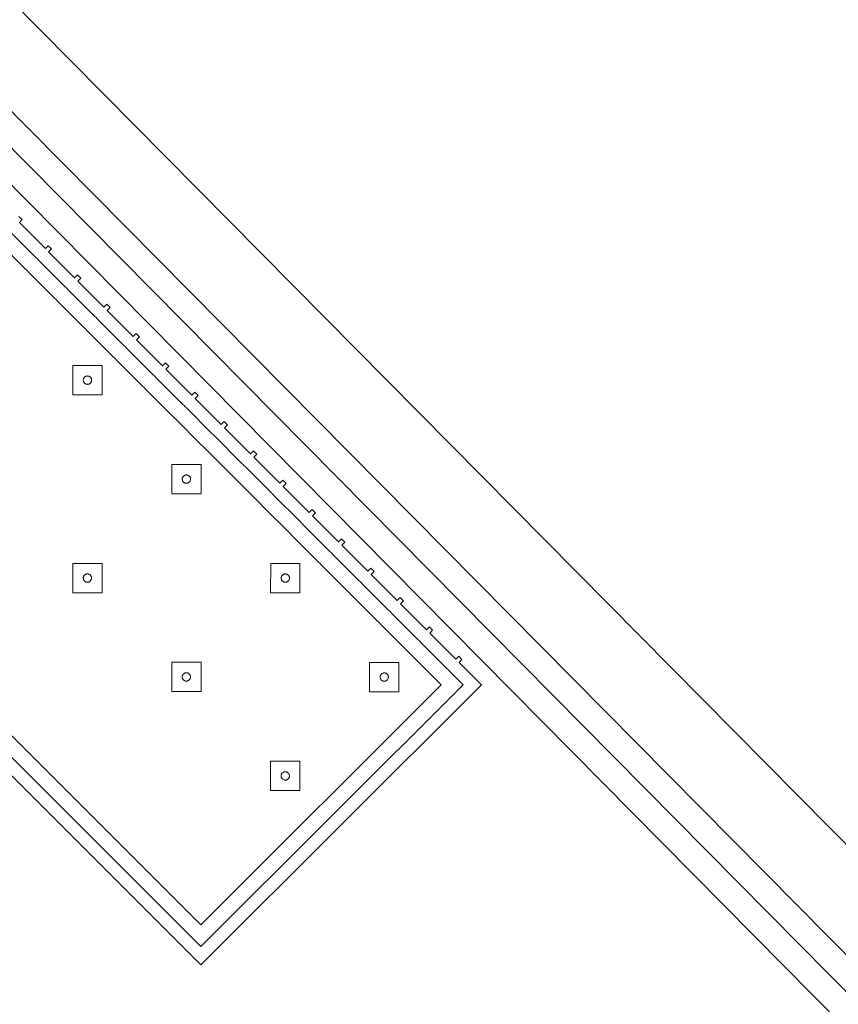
# Model space of a CAD drawing. Header units: metres. Extents: x 2232.4 to 2275.2, y 411.9 to 437.5.
# Tile 32 of 34: x 2270.4 to 2272, y 433.3 to 435.2. Entities that reach past the tile are written whole.
import ezdxf

# ---------------------------------------------------------------- set-up
doc = ezdxf.new("R2010")
doc.units = ezdxf.units.M
doc.layers.add('DOOR', color=5, linetype='Continuous')
doc.layers.add('NC_N1_BANQUETTES', color=7, linetype='Continuous', lineweight=13)

# ---------------------------------------------------------------- blocks, each defined once
blk = doc.blocks.new('NC_N1_TRIANGLE_L_BANQUETTE')
at = {"color": 0, "linetype": 'Continuous', "lineweight": -2}
for points in [[(0.027, 3.08), (0.027, 3.089), (0.035, 3.089), (0.035, 3.16), (0.027, 3.16), (0.027, 3.169), (0.035, 3.169), (0.035, 3.24), (0.027, 3.24), (0.027, 3.249), (0.035, 3.249), (0.035, 3.32), (0.027, 3.32), (0.027, 3.329), (0.035, 3.329), (0.035, 3.4), (0.027, 3.4), (0.027, 3.409), (0.035, 3.409), (0.035, 3.48), (0.027, 3.48), (0.027, 3.489), (0.035, 3.489), (0.035, 3.56), (0.027, 3.56), (0.027, 3.569), (0.035, 3.569), (0.035, 3.64), (0.027, 3.64), (0.027, 3.649), (0.035, 3.649), (0.035, 3.72), (0.027, 3.72), (0.027, 3.729), (0.035, 3.729), (0.035, 3.8), (0.027, 3.8), (0.027, 3.809), (0.035, 3.809), (0.035, 3.88), (0.027, 3.88), (0.027, 3.889), (0.035, 3.889), (0.035, 3.96), (0.027, 3.96), (0.027, 3.969), (0.035, 3.969), (0.035, 4.04), (0.027, 4.04), (0.027, 4.049), (0.035, 4.049), (0.035, 4.12), (0.027, 4.12), (0.027, 4.129), (0.035, 4.129), (0.035, 4.2), (0.027, 4.2), (0.027, 4.209), (0.035, 4.209), (0.035, 4.28), (0.027, 4.28), (0.027, 4.289), (0.035, 4.289), (0.035, 4.35), (0.8, 4.35), (0.8, 0.8)], [(0.06, 3.089), (0.06, 3.16), (0.0599, 3.1625), (0.0596, 3.1645), (0.0599, 3.1665), (0.06, 3.169), (0.06, 3.24), (0.0599, 3.2425), (0.0596, 3.2445), (0.0599, 3.2465), (0.06, 3.249), (0.06, 3.32), (0.0599, 3.3225), (0.0596, 3.3245), (0.0599, 3.3265), (0.06, 3.329), (0.06, 3.4), (0.0599, 3.4025), (0.0596, 3.4045), (0.0599, 3.4065), (0.06, 3.409), (0.06, 3.48), (0.0599, 3.4825), (0.0596, 3.4845), (0.0599, 3.4865), (0.06, 3.489), (0.06, 3.56), (0.0599, 3.5625), (0.0596, 3.5645), (0.0599, 3.5665), (0.06, 3.569), (0.06, 3.64), (0.0599, 3.6425), (0.0596, 3.6445), (0.0599, 3.6465), (0.06, 3.649), (0.06, 3.72), (0.0599, 3.7225), (0.0596, 3.7245), (0.0599, 3.7265), (0.06, 3.729), (0.06, 3.8), (0.0599, 3.8025), (0.0596, 3.8045), (0.0599, 3.8065), (0.06, 3.809), (0.06, 3.88), (0.0599, 3.8825), (0.0596, 3.8845), (0.0599, 3.8865), (0.06, 3.889), (0.06, 3.96), (0.0599, 3.9625), (0.0596, 3.9645), (0.0599, 3.9665), (0.06, 3.969), (0.06, 4.04), (0.0599, 4.0425), (0.0596, 4.0445), (0.0599, 4.0465), (0.06, 4.049), (0.06, 4.12), (0.0599, 4.1225), (0.0596, 4.1245), (0.0599, 4.1265), (0.06, 4.129), (0.06, 4.2), (0.0599, 4.2025), (0.0596, 4.2045), (0.0599, 4.2065), (0.06, 4.209), (0.06, 4.28), (0.0599, 4.2825), (0.0596, 4.2845), (0.0599, 4.2865), (0.06, 4.289), (0.06, 4.325), (0.775, 4.325), (0.775, 0.8)], [(0.09, 3.089), (0.09, 3.16), (0.0898, 3.1645), (0.09, 3.169), (0.09, 3.24), (0.0898, 3.2445), (0.09, 3.249), (0.09, 3.32), (0.0898, 3.3245), (0.09, 3.329), (0.09, 3.4), (0.0898, 3.4045), (0.09, 3.409), (0.09, 3.48), (0.0898, 3.4845), (0.09, 3.489), (0.09, 3.56), (0.0898, 3.5645), (0.09, 3.569), (0.09, 3.64), (0.0898, 3.6445), (0.09, 3.649), (0.09, 3.72), (0.0898, 3.7245), (0.09, 3.729), (0.09, 3.8), (0.0898, 3.8045), (0.09, 3.809), (0.09, 3.88), (0.0898, 3.8845), (0.09, 3.889), (0.09, 3.96), (0.0898, 3.9645), (0.09, 3.969), (0.09, 4.04), (0.0898, 4.0445), (0.09, 4.049), (0.09, 4.12), (0.0898, 4.1245), (0.09, 4.129), (0.09, 4.2), (0.0898, 4.2045), (0.09, 4.209), (0.09, 4.28), (0.0898, 4.2845), (0.09, 4.289), (0.09, 4.295), (0.745, 4.295), (0.745, 0.8)]]:
    blk.add_lwpolyline(points, dxfattribs=at)
for points in [[(0.157, 4.167), (0.197, 4.207), (0.157, 4.247), (0.117, 4.207)], [(0.427, 4.167), (0.467, 4.207), (0.427, 4.247), (0.387, 4.207)], [(0.165, 4.207), (0.165, 4.2062), (0.1648, 4.2054), (0.1647, 4.2047), (0.1644, 4.2039), (0.1641, 4.2032), (0.1637, 4.2026), (0.1632, 4.2019), (0.1627, 4.2013), (0.1621, 4.2008), (0.1614, 4.2003), (0.1608, 4.1999), (0.1601, 4.1996), (0.1593, 4.1993), (0.1586, 4.1992), (0.1578, 4.199), (0.157, 4.199), (0.1562, 4.199), (0.1554, 4.1992), (0.1547, 4.1993), (0.1539, 4.1996), (0.1532, 4.1999), (0.1526, 4.2003), (0.1519, 4.2008), (0.1513, 4.2013), (0.1508, 4.2019), (0.1503, 4.2026), (0.1499, 4.2032), (0.1496, 4.2039), (0.1493, 4.2047), (0.1492, 4.2054), (0.149, 4.2062), (0.149, 4.207), (0.149, 4.2078), (0.1492, 4.2086), (0.1493, 4.2093), (0.1496, 4.2101), (0.1499, 4.2108), (0.1503, 4.2114), (0.1508, 4.2121), (0.1513, 4.2127), (0.1519, 4.2132), (0.1526, 4.2137), (0.1532, 4.2141), (0.1539, 4.2144), (0.1547, 4.2147), (0.1554, 4.2148), (0.1562, 4.215), (0.157, 4.215), (0.1578, 4.215), (0.1586, 4.2148), (0.1593, 4.2147), (0.1601, 4.2144), (0.1608, 4.2141), (0.1614, 4.2137), (0.1621, 4.2132), (0.1627, 4.2127), (0.1632, 4.2121), (0.1637, 4.2114), (0.1641, 4.2108), (0.1644, 4.2101), (0.1647, 4.2093), (0.1648, 4.2086), (0.165, 4.2078)], [(0.435, 4.207), (0.435, 4.2062), (0.4348, 4.2054), (0.4347, 4.2047), (0.4344, 4.2039), (0.4341, 4.2032), (0.4337, 4.2026), (0.4332, 4.2019), (0.4327, 4.2013), (0.4321, 4.2008), (0.4314, 4.2003), (0.4308, 4.1999), (0.4301, 4.1996), (0.4293, 4.1993), (0.4286, 4.1992), (0.4278, 4.199), (0.427, 4.199), (0.4262, 4.199), (0.4254, 4.1992), (0.4247, 4.1993), (0.4239, 4.1996), (0.4232, 4.1999), (0.4226, 4.2003), (0.4219, 4.2008), (0.4213, 4.2013), (0.4208, 4.2019), (0.4203, 4.2026), (0.4199, 4.2032), (0.4196, 4.2039), (0.4193, 4.2047), (0.4192, 4.2054), (0.419, 4.2062), (0.419, 4.207), (0.419, 4.2078), (0.4192, 4.2086), (0.4193, 4.2093), (0.4196, 4.2101), (0.4199, 4.2108), (0.4203, 4.2114), (0.4208, 4.2121), (0.4213, 4.2127), (0.4219, 4.2132), (0.4226, 4.2137), (0.4232, 4.2141), (0.4239, 4.2144), (0.4247, 4.2147), (0.4254, 4.2148), (0.4262, 4.215), (0.427, 4.215), (0.4278, 4.215), (0.4286, 4.2148), (0.4293, 4.2147), (0.4301, 4.2144), (0.4308, 4.2141), (0.4314, 4.2137), (0.4321, 4.2132), (0.4327, 4.2127), (0.4332, 4.2121), (0.4337, 4.2114), (0.4341, 4.2108), (0.4344, 4.2101), (0.4347, 4.2093), (0.4348, 4.2086), (0.435, 4.2078)], [(0.157, 3.897), (0.197, 3.937), (0.157, 3.977), (0.117, 3.937)], [(0.427, 3.897), (0.467, 3.937), (0.427, 3.977), (0.387, 3.937)], [(0.165, 3.937), (0.165, 3.9362), (0.1648, 3.9354), (0.1647, 3.9347), (0.1644, 3.9339), (0.1641, 3.9332), (0.1637, 3.9326), (0.1632, 3.9319), (0.1627, 3.9313), (0.1621, 3.9308), (0.1614, 3.9303), (0.1608, 3.9299), (0.1601, 3.9296), (0.1593, 3.9293), (0.1586, 3.9292), (0.1578, 3.929), (0.157, 3.929), (0.1562, 3.929), (0.1554, 3.9292), (0.1547, 3.9293), (0.1539, 3.9296), (0.1532, 3.9299), (0.1526, 3.9303), (0.1519, 3.9308), (0.1513, 3.9313), (0.1508, 3.9319), (0.1503, 3.9326), (0.1499, 3.9332), (0.1496, 3.9339), (0.1493, 3.9347), (0.1492, 3.9354), (0.149, 3.9362), (0.149, 3.937), (0.149, 3.9378), (0.1492, 3.9386), (0.1493, 3.9393), (0.1496, 3.9401), (0.1499, 3.9408), (0.1503, 3.9414), (0.1508, 3.9421), (0.1513, 3.9427), (0.1519, 3.9432), (0.1526, 3.9437), (0.1532, 3.9441), (0.1539, 3.9444), (0.1547, 3.9447), (0.1554, 3.9448), (0.1562, 3.945), (0.157, 3.945), (0.1578, 3.945), (0.1586, 3.9448), (0.1593, 3.9447), (0.1601, 3.9444), (0.1608, 3.9441), (0.1614, 3.9437), (0.1621, 3.9432), (0.1627, 3.9427), (0.1632, 3.9421), (0.1637, 3.9414), (0.1641, 3.9408), (0.1644, 3.9401), (0.1647, 3.9393), (0.1648, 3.9386), (0.165, 3.9378)], [(0.435, 3.937), (0.435, 3.9362), (0.4348, 3.9354), (0.4347, 3.9347), (0.4344, 3.9339), (0.4341, 3.9332), (0.4337, 3.9326), (0.4332, 3.9319), (0.4327, 3.9313), (0.4321, 3.9308), (0.4314, 3.9303), (0.4308, 3.9299), (0.4301, 3.9296), (0.4293, 3.9293), (0.4286, 3.9292), (0.4278, 3.929), (0.427, 3.929), (0.4262, 3.929), (0.4254, 3.9292), (0.4247, 3.9293), (0.4239, 3.9296), (0.4232, 3.9299), (0.4226, 3.9303), (0.4219, 3.9308), (0.4213, 3.9313), (0.4208, 3.9319), (0.4203, 3.9326), (0.4199, 3.9332), (0.4196, 3.9339), (0.4193, 3.9347), (0.4192, 3.9354), (0.419, 3.9362), (0.419, 3.937), (0.419, 3.9378), (0.4192, 3.9386), (0.4193, 3.9393), (0.4196, 3.9401), (0.4199, 3.9408), (0.4203, 3.9414), (0.4208, 3.9421), (0.4213, 3.9427), (0.4219, 3.9432), (0.4226, 3.9437), (0.4232, 3.9441), (0.4239, 3.9444), (0.4247, 3.9447), (0.4254, 3.9448), (0.4262, 3.945), (0.427, 3.945), (0.4278, 3.945), (0.4286, 3.9448), (0.4293, 3.9447), (0.4301, 3.9444), (0.4308, 3.9441), (0.4314, 3.9437), (0.4321, 3.9432), (0.4327, 3.9427), (0.4332, 3.9421), (0.4337, 3.9414), (0.4341, 3.9408), (0.4344, 3.9401), (0.4347, 3.9393), (0.4348, 3.9386), (0.435, 3.9378)], [(0.157, 3.627), (0.197, 3.667), (0.157, 3.707), (0.117, 3.667)], [(0.427, 3.627), (0.467, 3.667), (0.427, 3.707), (0.387, 3.667)], [(0.165, 3.667), (0.165, 3.6662), (0.1648, 3.6654), (0.1647, 3.6647), (0.1644, 3.6639), (0.1641, 3.6632), (0.1637, 3.6626), (0.1632, 3.6619), (0.1627, 3.6613), (0.1621, 3.6608), (0.1614, 3.6603), (0.1608, 3.6599), (0.1601, 3.6596), (0.1593, 3.6593), (0.1586, 3.6592), (0.1578, 3.659), (0.157, 3.659), (0.1562, 3.659), (0.1554, 3.6592), (0.1547, 3.6593), (0.1539, 3.6596), (0.1532, 3.6599), (0.1526, 3.6603), (0.1519, 3.6608), (0.1513, 3.6613), (0.1508, 3.6619), (0.1503, 3.6626), (0.1499, 3.6632), (0.1496, 3.6639), (0.1493, 3.6647), (0.1492, 3.6654), (0.149, 3.6662), (0.149, 3.667), (0.149, 3.6678), (0.1492, 3.6686), (0.1493, 3.6693), (0.1496, 3.6701), (0.1499, 3.6708), (0.1503, 3.6714), (0.1508, 3.6721), (0.1513, 3.6727), (0.1519, 3.6732), (0.1526, 3.6737), (0.1532, 3.6741), (0.1539, 3.6744), (0.1547, 3.6747), (0.1554, 3.6748), (0.1562, 3.675), (0.157, 3.675), (0.1578, 3.675), (0.1586, 3.6748), (0.1593, 3.6747), (0.1601, 3.6744), (0.1608, 3.6741), (0.1614, 3.6737), (0.1621, 3.6732), (0.1627, 3.6727), (0.1632, 3.6721), (0.1637, 3.6714), (0.1641, 3.6708), (0.1644, 3.6701), (0.1647, 3.6693), (0.1648, 3.6686), (0.165, 3.6678)], [(0.435, 3.667), (0.435, 3.6662), (0.4348, 3.6654), (0.4347, 3.6647), (0.4344, 3.6639), (0.4341, 3.6632), (0.4337, 3.6626), (0.4332, 3.6619), (0.4327, 3.6613), (0.4321, 3.6608), (0.4314, 3.6603), (0.4308, 3.6599), (0.4301, 3.6596), (0.4293, 3.6593), (0.4286, 3.6592), (0.4278, 3.659), (0.427, 3.659), (0.4262, 3.659), (0.4254, 3.6592), (0.4247, 3.6593), (0.4239, 3.6596), (0.4232, 3.6599), (0.4226, 3.6603), (0.4219, 3.6608), (0.4213, 3.6613), (0.4208, 3.6619), (0.4203, 3.6626), (0.4199, 3.6632), (0.4196, 3.6639), (0.4193, 3.6647), (0.4192, 3.6654), (0.419, 3.6662), (0.419, 3.667), (0.419, 3.6678), (0.4192, 3.6686), (0.4193, 3.6693), (0.4196, 3.6701), (0.4199, 3.6708), (0.4203, 3.6714), (0.4208, 3.6721), (0.4213, 3.6727), (0.4219, 3.6732), (0.4226, 3.6737), (0.4232, 3.6741), (0.4239, 3.6744), (0.4247, 3.6747), (0.4254, 3.6748), (0.4262, 3.675), (0.427, 3.675), (0.4278, 3.675), (0.4286, 3.6748), (0.4293, 3.6747), (0.4301, 3.6744), (0.4308, 3.6741), (0.4314, 3.6737), (0.4321, 3.6732), (0.4327, 3.6727), (0.4332, 3.6721), (0.4337, 3.6714), (0.4341, 3.6708), (0.4344, 3.6701), (0.4347, 3.6693), (0.4348, 3.6686), (0.435, 3.6678)], [(0.157, 3.357), (0.197, 3.397), (0.157, 3.437), (0.117, 3.397)], [(0.165, 3.397), (0.165, 3.3962), (0.1648, 3.3954), (0.1647, 3.3947), (0.1644, 3.3939), (0.1641, 3.3932), (0.1637, 3.3926), (0.1632, 3.3919), (0.1627, 3.3913), (0.1621, 3.3908), (0.1614, 3.3903), (0.1608, 3.3899), (0.1601, 3.3896), (0.1593, 3.3893), (0.1586, 3.3892), (0.1578, 3.389), (0.157, 3.389), (0.1562, 3.389), (0.1554, 3.3892), (0.1547, 3.3893), (0.1539, 3.3896), (0.1532, 3.3899), (0.1526, 3.3903), (0.1519, 3.3908), (0.1513, 3.3913), (0.1508, 3.3919), (0.1503, 3.3926), (0.1499, 3.3932), (0.1496, 3.3939), (0.1493, 3.3947), (0.1492, 3.3954), (0.149, 3.3962), (0.149, 3.397), (0.149, 3.3978), (0.1492, 3.3986), (0.1493, 3.3993), (0.1496, 3.4001), (0.1499, 3.4008), (0.1503, 3.4014), (0.1508, 3.4021), (0.1513, 3.4027), (0.1519, 3.4032), (0.1526, 3.4037), (0.1532, 3.4041), (0.1539, 3.4044), (0.1547, 3.4047), (0.1554, 3.4048), (0.1562, 3.405), (0.157, 3.405), (0.1578, 3.405), (0.1586, 3.4048), (0.1593, 3.4047), (0.1601, 3.4044), (0.1608, 3.4041), (0.1614, 3.4037), (0.1621, 3.4032), (0.1627, 3.4027), (0.1632, 3.4021), (0.1637, 3.4014), (0.1641, 3.4008), (0.1644, 3.4001), (0.1647, 3.3993), (0.1648, 3.3986), (0.165, 3.3978)]]:
    blk.add_lwpolyline(points, close=True, dxfattribs=at)

msp = doc.modelspace()

# ---------------------------------------------------------------- linework, layer by layer
at = {"layer": 'DOOR'}
for p, q in [((2273.2057, 432.3762), (2269.4082, 436.2153)), ((2273.0991, 432.2707), (2269.3015, 436.1098)), ((2273.0635, 432.2356), (2269.266, 436.0747)), ((2273.028, 432.2004), (2269.2304, 436.0395))]:
    msp.add_line(p, q, dxfattribs=at)

# ---------------------------------------------------------------- block references
at = {"layer": 'NC_N1_BANQUETTES', "linetype": 'Continuous', "rotation": 224.9851542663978}
msp.add_blockref('NC_N1_TRIANGLE_L_BANQUETTE', (2268.2559, 436.9946), dxfattribs=at)

doc.saveas('drawing.dxf')
